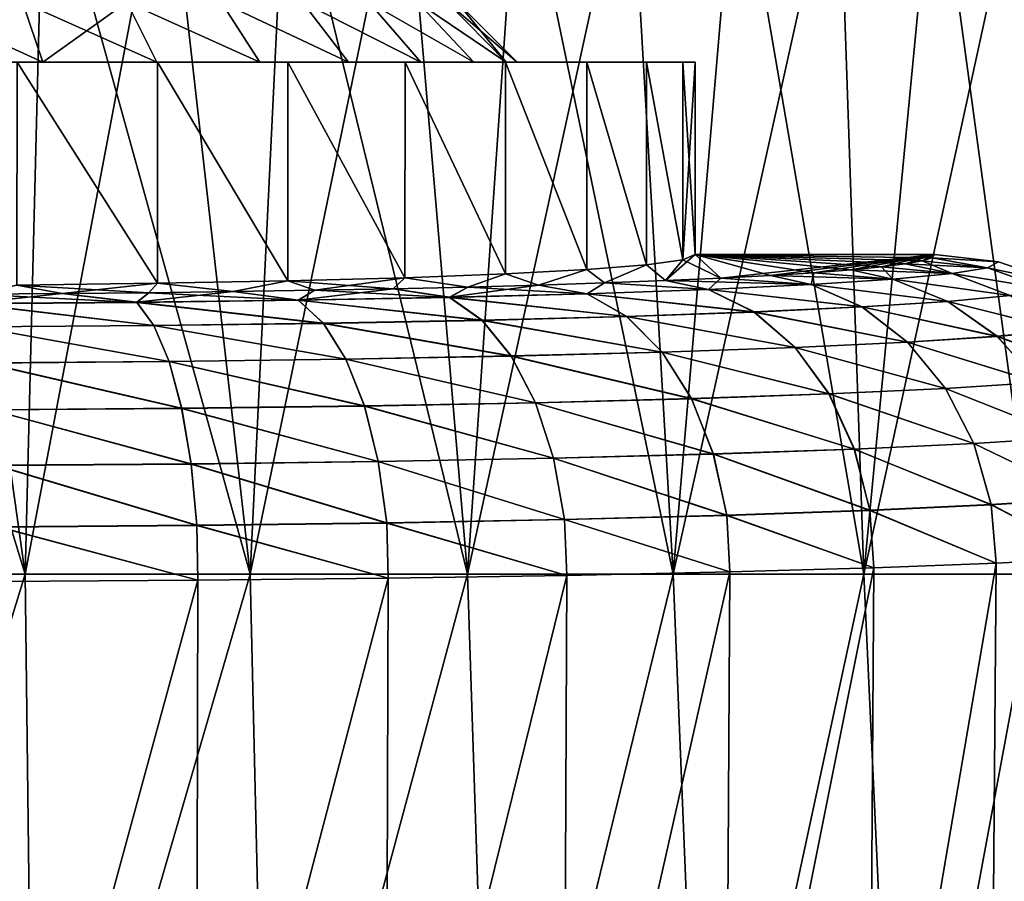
# Model space of a CAD drawing. Header units: metres. Extents: x -109 to 109, y -63 to 140.
# Tile 227 of 256: x 78.82 to 89.07, y 40.48 to 49.44. Entities that reach past the tile are written whole.
import ezdxf

# ---------------------------------------------------------------- set-up
doc = ezdxf.new("R2010")
doc.units = ezdxf.units.M
doc.layers.add('solid_502308_SW0001', color=7, linetype='CONTINUOUS')

msp = doc.modelspace()

# ---------------------------------------------------------------- linework, layer by layer
at = {"layer": 'solid_502308_SW0001'}
for points in [[(78.881226, 43.676754, 18.087193), (76.5, 51.408573, 18.0905), (76.5, 43.676754, 18.243267)], [(78.881226, 43.676754, 18.087193), (77.790558, 51.408573, 18.044409), (76.5, 51.408573, 18.0905)], [(78.881226, 43.676754, -18.087193), (76.5, 43.676754, -18.243267), (77.790558, 51.408573, -18.044409)], [(78.881226, 43.676754, -18.087193), (77.790558, 51.408573, -18.044409), (79.074547, 51.408573, -17.906364)], [(78.881226, 43.676754, 18.087193), (79.074547, 51.408573, 17.906364), (77.790558, 51.408573, 18.044409)], [(78.881226, 43.676754, -18.087193), (79.074547, 51.408573, -17.906364), (80.345413, 51.408573, -17.677076)], [(78.881226, 43.676754, -18.087193), (80.345413, 51.408573, -17.677076), (81.221703, 43.676754, -17.621641)], [(81.221703, 43.676754, 17.621641), (79.074547, 51.408573, 17.906364), (78.881226, 43.676754, 18.087193)], [(81.221703, 43.676754, 17.621641), (80.345413, 51.408573, 17.677076), (79.074547, 51.408573, 17.906364)], [(81.221703, 43.676754, -17.621641), (80.345413, 51.408573, -17.677076), (81.59668, 51.408573, -17.357708)], [(81.221703, 43.676754, 17.621641), (81.59668, 51.408573, 17.357708), (80.345413, 51.408573, 17.677076)], [(81.221703, 43.676754, -17.621641), (81.59668, 51.408573, -17.357708), (82.821983, 51.408573, -16.94989)], [(81.221703, 43.676754, -17.621641), (82.821983, 51.408573, -16.94989), (83.4814, 43.676754, -16.85458)], [(83.4814, 43.676754, 16.85458), (81.59668, 51.408573, 17.357708), (81.221703, 43.676754, 17.621641)], [(83.4814, 43.676754, 16.85458), (82.821983, 51.408573, 16.94989), (81.59668, 51.408573, 17.357708)], [(83.4814, 43.676754, -16.85458), (82.821983, 51.408573, -16.94989), (84.015068, 51.408573, -16.455698)], [(83.4814, 43.676754, 16.85458), (84.015068, 51.408573, 16.455698), (82.821983, 51.408573, 16.94989)], [(83.4814, 43.676754, -16.85458), (84.015068, 51.408573, -16.455698), (85.169853, 51.408573, -15.877652)], [(83.4814, 43.676754, -16.85458), (85.169853, 51.408573, -15.877652), (85.621635, 43.676754, -15.799132)], [(85.621635, 43.676754, 15.799132), (84.015068, 51.408573, 16.455698), (83.4814, 43.676754, 16.85458)], [(85.621635, 43.676754, 15.799132), (85.169853, 51.408573, 15.877652), (84.015068, 51.408573, 16.455698)], [(85.621635, 43.676754, -15.799132), (85.169853, 51.408573, -15.877652), (86.280464, 51.408573, -15.218698)], [(85.621635, 43.676754, 15.799132), (86.280464, 51.408573, 15.218698), (85.169853, 51.408573, 15.877652)], [(85.621635, 43.676754, -15.799132), (86.280464, 51.408573, -15.218698), (87.341232, 51.408573, -14.482192)], [(85.621635, 43.676754, -15.799132), (87.341232, 51.408573, -14.482192), (87.605797, 43.676754, -14.473356)], [(87.605797, 43.676754, 14.473356), (86.280464, 51.408573, 15.218698), (85.621635, 43.676754, 15.799132)], [(87.605797, 43.676754, 14.473356), (87.341232, 51.408573, 14.482192), (86.280464, 51.408573, 15.218698)], [(87.605797, 43.676754, -14.473356), (87.341232, 51.408573, -14.482192), (88.346756, 51.408573, -13.671888)], [(87.605797, 43.676754, 14.473356), (88.346756, 51.408573, 13.671888), (87.341232, 51.408573, 14.482192)], [(87.605797, 43.676754, -14.473356), (88.346756, 51.408573, -13.671888), (89.291916, 51.408573, -12.791916)], [(87.605797, 43.676754, -14.473356), (89.291916, 51.408573, -12.791916), (89.39994, 43.676754, -12.899938)], [(89.39994, 43.676754, 12.899938), (88.346756, 51.408573, 13.671888), (87.605797, 43.676754, 14.473356)], [(89.39994, 43.676754, 12.899938), (89.291916, 51.408573, 12.791916), (88.346756, 51.408573, 13.671888)], [(77.69416, 49.625, 6.770494), (78.851074, 49.625, 6.460502), (77.802505, 49, 7.386029)], [(77.69416, 49.625, -6.770494), (77.802505, 49, -7.386029), (79.06485, 49, -7.047807)], [(78.851074, 49.625, -6.460502), (77.69416, 49.625, -6.770494), (79.06485, 49, -7.047807)], [(78.851074, 49.625, 6.460502), (79.06485, 49, 7.047807), (77.802505, 49, 7.386029)], [(78.851074, 49.625, 6.460502), (79.9375, 49.625, 5.953925), (79.06485, 49, 7.047807)], [(78.851074, 49.625, -6.460502), (79.06485, 49, -7.047807), (80.249931, 49, -6.495243)], [(79.9375, 49.625, -5.953925), (78.851074, 49.625, -6.460502), (80.249931, 49, -6.495243)], [(79.9375, 49.625, 5.953925), (80.249931, 49, 6.495243), (79.06485, 49, 7.047807)], [(79.9375, 49.625, 5.953925), (81.32103, 49, 5.745198), (80.249931, 49, 6.495243)], [(79.9375, 49.625, 5.953925), (80.919426, 49.625, 5.266338), (81.32103, 49, 5.745198)], [(79.9375, 49.625, -5.953925), (80.249931, 49, -6.495243), (81.32103, 49, -5.745198)], [(80.919426, 49.625, -5.266338), (79.9375, 49.625, -5.953925), (81.32103, 49, -5.745198)], [(80.919426, 49.625, 5.266338), (82.244965, 49, 4.821323), (81.32103, 49, 5.745198)], [(80.919426, 49.625, 5.266338), (81.766342, 49.625, 4.419424), (82.244965, 49, 4.821323)], [(80.919426, 49.625, -5.266338), (81.32103, 49, -5.745198), (82.244965, 49, -4.821323)], [(81.766342, 49.625, -4.419424), (80.919426, 49.625, -5.266338), (82.244965, 49, -4.821323)], [(81.766342, 49.625, 4.419424), (82.995148, 49, 3.750076), (82.244965, 49, 4.821323)], [(81.766342, 49.625, 4.419424), (82.453926, 49.625, 3.4375), (82.995148, 49, 3.750076)], [(81.766342, 49.625, -4.419424), (82.244965, 49, -4.821323), (82.995148, 49, -3.750076)], [(82.453926, 49.625, -3.4375), (81.766342, 49.625, -4.419424), (82.995148, 49, -3.750076)], [(82.453926, 49.625, 3.4375), (83.547775, 49, 2.564807), (82.995148, 49, 3.750076)], [(82.453926, 49.625, 3.4375), (82.960503, 49.625, 2.351071), (83.547775, 49, 2.564807)], [(82.453926, 49.625, -3.4375), (82.995148, 49, -3.750076), (83.547775, 49, -2.564807)], [(82.960503, 49.625, -2.351071), (82.453926, 49.625, -3.4375), (83.547775, 49, -2.564807)], [(82.960503, 49.625, 2.351071), (83.885933, 49, 1.302875), (83.547775, 49, 2.564807)], [(82.960503, 49.625, 2.351071), (83.270493, 49.625, 1.194164), (83.885933, 49, 1.302875)], [(82.960503, 49.625, -2.351071), (83.547775, 49, -2.564807), (83.885933, 49, -1.302875)], [(83.270493, 49.625, -1.194164), (82.960503, 49.625, -2.351071), (83.885933, 49, -1.302875)], [(83.270493, 49.625, -1.194164), (83.885933, 49, -1.302875), (84, 49)], [(83.270493, 49.625, -1.194164), (84, 49), (83.375, 49.625)], [(83.270493, 49.625, 1.194164), (83.375, 49.625), (83.885933, 49, 1.302875)], [(83.375, 49.625), (84, 49), (83.885933, 49, 1.302875)], [(71.385963, 49, 7.827462), (81.614037, 49, 7.827462), (80.255569, 49, 8.562615)], [(76.5, 49, 7.500016), (81.614037, 49, 7.827462), (71.385963, 49, 7.827462)], [(71.385963, 49, 7.827462), (80.255569, 49, 8.562615), (72.744431, 49, 8.562615)], [(71.385963, 49, -7.827462), (72.744431, 49, -8.562615), (81.614037, 49, -7.827462)], [(76.5, 49, -7.500016), (71.385963, 49, -7.827462), (81.614037, 49, -7.827462)], [(72.744431, 49, 8.562615), (80.255569, 49, 8.562615), (78.795204, 49, 9.06391)], [(72.744431, 49, -8.562615), (80.255569, 49, -8.562615), (81.614037, 49, -7.827462)], [(72.744431, 49, -8.562615), (74.204796, 49, -9.06391), (80.255569, 49, -8.562615)], [(74.204796, 49, -9.06391), (78.795204, 49, -9.06391), (80.255569, 49, -8.562615)], [(76.5, 49, 7.500016), (77.802505, 49, 7.386029), (81.614037, 49, 7.827462)], [(77.802505, 49, -7.386029), (76.5, 49, -7.500016), (81.614037, 49, -7.827462)], [(77.802505, 49, 7.386029), (79.06485, 49, 7.047807), (81.614037, 49, 7.827462)], [(77.802505, 49, -7.386029), (81.614037, 49, -7.827462), (82.83255, 49, -6.87901)], [(79.06485, 49, -7.047807), (77.802505, 49, -7.386029), (82.83255, 49, -6.87901)], [(78.795204, 49, 9.06391), (80.255074, 46.700981, 8.562811), (78.794174, 46.683472, 9.064169)], [(78.795204, 49, -9.06391), (78.794174, 46.683472, -9.064169), (80.255074, 46.700981, -8.562811)], [(78.795204, 49, 9.06391), (80.255569, 49, 8.562615), (80.255074, 46.700981, 8.562811)], [(78.795204, 49, -9.06391), (80.255074, 46.700981, -8.562811), (80.255569, 49, -8.562615)], [(79.06485, 49, 7.047807), (82.83255, 49, 6.87901), (81.614037, 49, 7.827462)], [(79.06485, 49, 7.047807), (80.249931, 49, 6.495243), (82.83255, 49, 6.87901)], [(80.249931, 49, -6.495243), (79.06485, 49, -7.047807), (82.83255, 49, -6.87901)], [(80.249931, 49, 6.495243), (81.32103, 49, 5.745198), (82.83255, 49, 6.87901)], [(80.249931, 49, -6.495243), (82.83255, 49, -6.87901), (83.878105, 49, -5.743342)], [(81.32103, 49, -5.745198), (80.249931, 49, -6.495243), (83.878105, 49, -5.743342)], [(80.255569, 49, 8.562615), (81.612785, 46.726631, 7.828226), (80.255074, 46.700981, 8.562811)], [(80.255569, 49, -8.562615), (80.255074, 46.700981, -8.562811), (81.612785, 46.726631, -7.828226)], [(80.255569, 49, 8.562615), (81.614037, 49, 7.827462), (81.612785, 46.726631, 7.828226)], [(80.255569, 49, -8.562615), (81.612785, 46.726631, -7.828226), (81.614037, 49, -7.827462)], [(81.32103, 49, 5.745198), (83.878105, 49, 5.743342), (82.83255, 49, 6.87901)], [(81.32103, 49, 5.745198), (82.244965, 49, 4.821323), (83.878105, 49, 5.743342)], [(82.244965, 49, -4.821323), (81.32103, 49, -5.745198), (83.878105, 49, -5.743342)], [(81.614037, 49, 7.827462), (82.831009, 46.759731, 6.880425), (81.612785, 46.726631, 7.828226)], [(81.614037, 49, -7.827462), (81.612785, 46.726631, -7.828226), (82.831009, 46.759731, -6.880425)], [(81.614037, 49, 7.827462), (82.83255, 49, 6.87901), (82.831009, 46.759731, 6.880425)], [(81.614037, 49, -7.827462), (82.831009, 46.759731, -6.880425), (82.83255, 49, -6.87901)], [(82.244965, 49, 4.821323), (84.723114, 49, 4.45004), (83.878105, 49, 5.743342)], [(82.244965, 49, 4.821323), (82.995148, 49, 3.750076), (84.723114, 49, 4.45004)], [(82.244965, 49, -4.821323), (83.878105, 49, -5.743342), (84.723114, 49, -4.45004)], [(82.995148, 49, -3.750076), (82.244965, 49, -4.821323), (84.723114, 49, -4.45004)], [(82.83255, 49, 6.87901), (83.877319, 46.799404, 5.744355), (82.831009, 46.759731, 6.880425)], [(82.83255, 49, -6.87901), (82.831009, 46.759731, -6.880425), (83.877319, 46.799404, -5.744355)], [(82.83255, 49, 6.87901), (83.878105, 49, 5.743342), (83.877319, 46.799404, 5.744355)], [(82.83255, 49, -6.87901), (83.877319, 46.799404, -5.744355), (83.878105, 49, -5.743342)], [(82.995148, 49, 3.750076), (85.343437, 49, 3.035676), (84.723114, 49, 4.45004)], [(82.995148, 49, 3.750076), (83.547775, 49, 2.564807), (85.343437, 49, 3.035676)], [(82.995148, 49, -3.750076), (84.723114, 49, -4.45004), (85.343437, 49, -3.035676)], [(83.547775, 49, -2.564807), (82.995148, 49, -3.750076), (85.343437, 49, -3.035676)], [(83.547775, 49, 2.564807), (85.722359, 49, 1.539493), (85.343437, 49, 3.035676)], [(83.547775, 49, 2.564807), (83.885933, 49, 1.302875), (85.722359, 49, 1.539493)], [(83.547775, 49, -2.564807), (85.343437, 49, -3.035676), (85.722359, 49, -1.539493)], [(83.885933, 49, -1.302875), (83.547775, 49, -2.564807), (85.722359, 49, -1.539493)], [(83.878105, 49, 5.743342), (84.722595, 46.84457, 4.450963), (83.877319, 46.799404, 5.744355)], [(83.878105, 49, -5.743342), (83.877319, 46.799404, -5.744355), (84.722595, 46.84457, -4.450963)], [(83.878105, 49, 5.743342), (84.723114, 49, 4.45004), (84.722595, 46.84457, 4.450963)], [(83.878105, 49, -5.743342), (84.722595, 46.84457, -4.450963), (84.723114, 49, -4.45004)], [(83.885933, 49, -1.302875), (85.722359, 49, -1.539493), (85.849998, 49)], [(83.885933, 49, -1.302875), (85.849998, 49), (84, 49)], [(83.885933, 49, 1.302875), (84, 49), (85.722359, 49, 1.539493)], [(84, 49), (85.849998, 49), (85.722359, 49, 1.539493)], [(84.723114, 49, 4.45004), (85.343025, 46.893951, 3.036861), (84.722595, 46.84457, 4.450963)], [(84.723114, 49, -4.45004), (84.722595, 46.84457, -4.450963), (85.343025, 46.893951, -3.036861)], [(84.723114, 49, 4.45004), (85.343437, 49, 3.035676), (85.343025, 46.893951, 3.036861)], [(84.723114, 49, -4.45004), (85.343025, 46.893951, -3.036861), (85.343437, 49, -3.035676)], [(85.343437, 49, 3.035676), (85.72229, 46.946224, 1.539951), (85.343025, 46.893951, 3.036861)], [(85.343437, 49, -3.035676), (85.343025, 46.893951, -3.036861), (85.72229, 46.946224, -1.539951)], [(85.343437, 49, 3.035676), (85.722359, 49, 1.539493), (85.72229, 46.946224, 1.539951)], [(85.343437, 49, -3.035676), (85.72229, 46.946224, -1.539951), (85.722359, 49, -1.539493)], [(85.849998, 49), (85.849998, 47), (85.72229, 46.946224, 1.539951)], [(85.722359, 49, -1.539493), (85.72229, 46.946224, -1.539951), (85.849998, 47)], [(85.722359, 49, 1.539493), (85.849998, 49), (85.72229, 46.946224, 1.539951)], [(85.722359, 49, -1.539493), (85.849998, 47), (85.849998, 49)], [(85.540543, 46.729198, 7.75472), (85.343025, 46.893951, 3.036861), (85.72229, 46.946224, 1.539951)], [(85.540543, 46.729198, -7.75472), (85.72229, 46.946224, -1.539951), (85.343025, 46.893951, -3.036861)], [(85.540543, 46.729198, 7.75472), (85.72229, 46.946224, 1.539951), (85.849998, 47)], [(86.117043, 46.755001, 7.015799), (85.540543, 46.729198, 7.75472), (85.849998, 47)], [(85.540543, 46.729198, -7.75472), (86.117043, 46.755001, -7.015799), (85.72229, 46.946224, -1.539951)], [(86.117043, 46.755001, -7.015799), (85.849998, 47), (85.72229, 46.946224, -1.539951)], [(88.34095, 47), (86.117043, 46.755001, 7.015799), (85.849998, 47)], [(88.313103, 46.967655, -0.926244), (88.34095, 47), (85.849998, 47)], [(88.212051, 46.935291, -1.852989), (88.313103, 46.967655, -0.926244), (85.849998, 47)], [(88.037476, 46.903175, -2.772739), (88.212051, 46.935291, -1.852989), (85.849998, 47)], [(87.790237, 46.871571, -3.677766), (88.037476, 46.903175, -2.772739), (85.849998, 47)], [(87.472092, 46.840748, -4.560435), (87.790237, 46.871571, -3.677766), (85.849998, 47)], [(87.08551, 46.810932, -5.414237), (87.472092, 46.840748, -4.560435), (85.849998, 47)], [(86.633034, 46.782299, -6.234126), (87.08551, 46.810932, -5.414237), (85.849998, 47)], [(86.117043, 46.755001, -7.015799), (86.633034, 46.782299, -6.234126), (85.849998, 47)], [(88.34095, 47), (86.633034, 46.782299, 6.234126), (86.117043, 46.755001, 7.015799)], [(88.34095, 47), (87.08551, 46.810932, 5.414237), (86.633034, 46.782299, 6.234126)], [(88.34095, 47), (87.472092, 46.840748, 4.560435), (87.08551, 46.810932, 5.414237)], [(88.34095, 47), (87.790237, 46.871571, 3.677766), (87.472092, 46.840748, 4.560435)], [(88.34095, 47), (88.037476, 46.903175, 2.772739), (87.790237, 46.871571, 3.677766)], [(88.34095, 47), (88.212051, 46.935291, 1.852989), (88.037476, 46.903175, 2.772739)], [(88.523399, 46.801666, 3.544581), (88.037476, 46.903175, 2.772739), (88.212051, 46.935291, 1.852989)], [(88.892464, 46.862812, -1.789686), (88.212051, 46.935291, -1.852989), (88.037476, 46.903175, -2.772739)], [(88.34095, 47), (88.313103, 46.967655, 0.926244), (88.212051, 46.935291, 1.852989)], [(88.892166, 46.862885, 1.789648), (88.212051, 46.935291, 1.852989), (88.313103, 46.967655, 0.926244)], [(88.892464, 46.862812, -1.789686), (88.313103, 46.967655, -0.926244), (88.212051, 46.935291, -1.852989)], [(88.892166, 46.862885, 1.789648), (88.523399, 46.801666, 3.544581), (88.212051, 46.935291, 1.852989)], [(89.00605, 46.925312, 0.000002), (88.313103, 46.967655, 0.926244), (88.34095, 47)], [(88.313103, 46.967655, -0.926244), (89.00605, 46.925312, 0.000002), (88.34095, 47)], [(89.00605, 46.925312, 0.000002), (88.892166, 46.862885, 1.789648), (88.313103, 46.967655, 0.926244)], [(88.892464, 46.862812, -1.789686), (89.00605, 46.925312, 0.000002), (88.313103, 46.967655, -0.926244)], [(89.63868, 46.70467, 0.000002), (88.892166, 46.862885, 1.789648), (89.00605, 46.925312, 0.000002)], [(88.892464, 46.862812, -1.789686), (89.63868, 46.70467, 0.000002), (89.00605, 46.925312, 0.000002)], [(84.221214, 46.682751, 9.084783), (83.877319, 46.799404, 5.744355), (84.722595, 46.84457, 4.450963)], [(84.221214, 46.682751, -9.084783), (84.722595, 46.84457, -4.450963), (83.877319, 46.799404, -5.744355)], [(84.907219, 46.705063, 8.445937), (84.221214, 46.682751, 9.084783), (84.722595, 46.84457, 4.450963)], [(84.221214, 46.682751, -9.084783), (84.907219, 46.705063, -8.445937), (84.722595, 46.84457, -4.450963)], [(84.907219, 46.705063, 8.445937), (84.722595, 46.84457, 4.450963), (85.343025, 46.893951, 3.036861)], [(84.907219, 46.705063, -8.445937), (85.343025, 46.893951, -3.036861), (84.722595, 46.84457, -4.450963)], [(85.540543, 46.729198, 7.75472), (84.907219, 46.705063, 8.445937), (85.343025, 46.893951, 3.036861)], [(84.907219, 46.705063, -8.445937), (85.540543, 46.729198, -7.75472), (85.343025, 46.893951, -3.036861)], [(87.90741, 46.74292, 5.228763), (87.08551, 46.810932, 5.414237), (87.472092, 46.840748, 4.560435)], [(87.908226, 46.742706, -5.229121), (87.472092, 46.840748, -4.560435), (87.08551, 46.810932, -5.414237)], [(87.90741, 46.74292, 5.228763), (87.472092, 46.840748, 4.560435), (87.790237, 46.871571, 3.677766)], [(88.523972, 46.801525, -3.54474), (87.790237, 46.871571, -3.677766), (87.472092, 46.840748, -4.560435)], [(88.523972, 46.801525, -3.54474), (87.472092, 46.840748, -4.560435), (87.908226, 46.742706, -5.229121)], [(88.523399, 46.801666, 3.544581), (87.790237, 46.871571, 3.677766), (88.037476, 46.903175, 2.772739)], [(88.523972, 46.801525, -3.54474), (88.037476, 46.903175, -2.772739), (87.790237, 46.871571, -3.677766)], [(88.523399, 46.801666, 3.544581), (87.90741, 46.74292, 5.228763), (87.790237, 46.871571, 3.677766)], [(88.892464, 46.862812, -1.789686), (88.037476, 46.903175, -2.772739), (88.523972, 46.801525, -3.54474)], [(89.517387, 46.639194, 1.87878), (88.523399, 46.801666, 3.544581), (88.892166, 46.862885, 1.789648)], [(88.892464, 46.862812, -1.789686), (88.523972, 46.801525, -3.54474), (89.517662, 46.639061, -1.878812)], [(89.517387, 46.639194, 1.87878), (88.892166, 46.862885, 1.789648), (89.63868, 46.70467, 0.000002)], [(88.892464, 46.862812, -1.789686), (89.517662, 46.639061, -1.878812), (89.63868, 46.70467, 0.000002)], [(81.043846, 46.61441, 11.041804), (80.255074, 46.700981, 8.562811), (81.612785, 46.726631, 7.828226)], [(81.043846, 46.61441, -11.041804), (81.612785, 46.726631, -7.828226), (80.255074, 46.700981, -8.562811)], [(81.893822, 46.628147, 10.648521), (81.043846, 46.61441, 11.041804), (81.612785, 46.726631, 7.828226)], [(81.043846, 46.61441, -11.041804), (81.893822, 46.628147, -10.648521), (81.612785, 46.726631, -7.828226)], [(81.893822, 46.628147, 10.648521), (81.612785, 46.726631, 7.828226), (82.831009, 46.759731, 6.880425)], [(82.709793, 46.644176, -10.189436), (82.831009, 46.759731, -6.880425), (81.612785, 46.726631, -7.828226)], [(81.893822, 46.628147, -10.648521), (82.709793, 46.644176, -10.189436), (81.612785, 46.726631, -7.828226)], [(82.709793, 46.644176, 10.189436), (81.893822, 46.628147, 10.648521), (82.831009, 46.759731, 6.880425)], [(83.487183, 46.662415, 9.667212), (82.709793, 46.644176, 10.189436), (82.831009, 46.759731, 6.880425)], [(82.709793, 46.644176, -10.189436), (83.487183, 46.662415, -9.667212), (82.831009, 46.759731, -6.880425)], [(83.487183, 46.662415, 9.667212), (82.831009, 46.759731, 6.880425), (83.877319, 46.799404, 5.744355)], [(83.487183, 46.662415, -9.667212), (83.877319, 46.799404, -5.744355), (82.831009, 46.759731, -6.880425)], [(84.221214, 46.682751, 9.084783), (83.487183, 46.662415, 9.667212), (83.877319, 46.799404, 5.744355)], [(83.487183, 46.662415, -9.667212), (84.221214, 46.682751, -9.084783), (83.877319, 46.799404, -5.744355)], [(85.989067, 46.6376, 8.248601), (84.907219, 46.705063, 8.445937), (85.540543, 46.729198, 7.75472)], [(85.990196, 46.63723, -8.249557), (85.540543, 46.729198, -7.75472), (84.907219, 46.705063, -8.445937)], [(85.989067, 46.6376, 8.248601), (85.540543, 46.729198, 7.75472), (86.117043, 46.755001, 7.015799)], [(87.057861, 46.687561, -6.808239), (86.117043, 46.755001, -7.015799), (85.540543, 46.729198, -7.75472)], [(87.057861, 46.687561, -6.808239), (85.540543, 46.729198, -7.75472), (85.990196, 46.63723, -8.249557)], [(87.056854, 46.687855, 6.807611), (85.989067, 46.6376, 8.248601), (86.117043, 46.755001, 7.015799)], [(87.056854, 46.687855, 6.807611), (86.117043, 46.755001, 7.015799), (86.633034, 46.782299, 6.234126)], [(87.057861, 46.687561, -6.808239), (86.633034, 46.782299, -6.234126), (86.117043, 46.755001, -7.015799)], [(87.056854, 46.687855, 6.807611), (86.633034, 46.782299, 6.234126), (87.08551, 46.810932, 5.414237)], [(87.908226, 46.742706, -5.229121), (87.08551, 46.810932, -5.414237), (86.633034, 46.782299, -6.234126)], [(87.908226, 46.742706, -5.229121), (86.633034, 46.782299, -6.234126), (87.057861, 46.687561, -6.808239)], [(87.90741, 46.74292, 5.228763), (87.056854, 46.687855, 6.807611), (87.08551, 46.810932, 5.414237)], [(88.480667, 46.513397, 5.488637), (87.056854, 46.687855, 6.807611), (87.90741, 46.74292, 5.228763)], [(87.908226, 46.742706, -5.229121), (87.057861, 46.687561, -6.808239), (88.481415, 46.512993, -5.488961)], [(89.128693, 46.574997, 3.72092), (87.90741, 46.74292, 5.228763), (88.523399, 46.801666, 3.544581)], [(89.128693, 46.574997, 3.72092), (88.480667, 46.513397, 5.488637), (87.90741, 46.74292, 5.228763)], [(88.523972, 46.801525, -3.54474), (87.908226, 46.742706, -5.229121), (89.129227, 46.57473, -3.721063)], [(87.908226, 46.742706, -5.229121), (88.481415, 46.512993, -5.488961), (89.129227, 46.57473, -3.721063)], [(89.517387, 46.639194, 1.87878), (89.128693, 46.574997, 3.72092), (88.523399, 46.801666, 3.544581)], [(88.523972, 46.801525, -3.54474), (89.129227, 46.57473, -3.721063), (89.517662, 46.639061, -1.878812)], [(79.264114, 46.594181, 11.621152), (78.348045, 46.587822, 11.803207), (78.794174, 46.683472, 9.064169)], [(78.348045, 46.587822, -11.803207), (79.264114, 46.594181, -11.621152), (78.794174, 46.683472, -9.064169)], [(79.264114, 46.594181, 11.621152), (78.794174, 46.683472, 9.064169), (80.255074, 46.700981, 8.562811)], [(80.165131, 46.603065, -11.366772), (80.255074, 46.700981, -8.562811), (78.794174, 46.683472, -9.064169)], [(79.264114, 46.594181, -11.621152), (80.165131, 46.603065, -11.366772), (78.794174, 46.683472, -9.064169)], [(80.165131, 46.603065, 11.366772), (79.264114, 46.594181, 11.621152), (80.255074, 46.700981, 8.562811)], [(80.041901, 46.503532, 12.095537), (80.165131, 46.603065, 11.366772), (81.043846, 46.61441, 11.041804)], [(81.721565, 46.525463, 11.465637), (80.041901, 46.503532, 12.095537), (81.043846, 46.61441, 11.041804)], [(81.043846, 46.61441, 11.041804), (80.165131, 46.603065, 11.366772), (80.255074, 46.700981, 8.562811)], [(80.165131, 46.603065, -11.366772), (81.043846, 46.61441, -11.041804), (80.255074, 46.700981, -8.562811)], [(81.722557, 46.524849, -11.467777), (81.043846, 46.61441, -11.041804), (80.165131, 46.603065, -11.366772)], [(81.721565, 46.525463, 11.465637), (81.043846, 46.61441, 11.041804), (81.893822, 46.628147, 10.648521)], [(81.722557, 46.524849, -11.467777), (81.893822, 46.628147, -10.648521), (81.043846, 46.61441, -11.041804)], [(81.721565, 46.525463, 11.465637), (81.893822, 46.628147, 10.648521), (82.709793, 46.644176, 10.189436)], [(83.293732, 46.555557, 10.601856), (81.721565, 46.525463, 11.465637), (82.709793, 46.644176, 10.189436)], [(83.294861, 46.555027, -10.603585), (81.893822, 46.628147, -10.648521), (81.722557, 46.524849, -11.467777)], [(83.294861, 46.555027, -10.603585), (82.709793, 46.644176, -10.189436), (81.893822, 46.628147, -10.648521)], [(83.293732, 46.555557, 10.601856), (82.709793, 46.644176, 10.189436), (83.487183, 46.662415, 9.667212)], [(83.294861, 46.555027, -10.603585), (83.487183, 46.662415, -9.667212), (82.709793, 46.644176, -10.189436)], [(83.293732, 46.555557, 10.601856), (83.487183, 46.662415, 9.667212), (84.221214, 46.682751, 9.084783)], [(84.726028, 46.593197, 9.522069), (83.293732, 46.555557, 10.601856), (84.221214, 46.682751, 9.084783)], [(84.727203, 46.592747, -9.523397), (83.487183, 46.662415, -9.667212), (83.294861, 46.555027, -10.603585)], [(84.727203, 46.592747, -9.523397), (84.221214, 46.682751, -9.084783), (83.487183, 46.662415, -9.667212)], [(84.726028, 46.593197, 9.522069), (84.221214, 46.682751, 9.084783), (84.907219, 46.705063, 8.445937)], [(84.727203, 46.592747, -9.523397), (84.907219, 46.705063, -8.445937), (84.221214, 46.682751, -9.084783)], [(85.989067, 46.6376, 8.248601), (84.726028, 46.593197, 9.522069), (84.907219, 46.705063, 8.445937)], [(86.464653, 46.402988, 8.657962), (84.726028, 46.593197, 9.522069), (85.989067, 46.6376, 8.248601)], [(85.990196, 46.63723, -8.249557), (84.907219, 46.705063, -8.445937), (84.727203, 46.592747, -9.523397)], [(85.990196, 46.63723, -8.249557), (84.727203, 46.592747, -9.523397), (86.465698, 46.402298, -8.658834)], [(87.586586, 46.455666, 7.145682), (85.989067, 46.6376, 8.248601), (87.056854, 46.687855, 6.807611)], [(87.586586, 46.455666, 7.145682), (86.464653, 46.402988, 8.657962), (85.989067, 46.6376, 8.248601)], [(87.057861, 46.687561, -6.808239), (85.990196, 46.63723, -8.249557), (87.587517, 46.455116, -7.146253)], [(85.990196, 46.63723, -8.249557), (86.465698, 46.402298, -8.658834), (87.587517, 46.455116, -7.146253)], [(88.480667, 46.513397, 5.488637), (87.586586, 46.455666, 7.145682), (87.056854, 46.687855, 6.807611)], [(87.057861, 46.687561, -6.808239), (87.587517, 46.455116, -7.146253), (88.481415, 46.512993, -5.488961)], [(78.289368, 46.490219, 12.47867), (78.348045, 46.587822, 11.803207), (79.264114, 46.594181, 11.621152)], [(80.041901, 46.503532, 12.095537), (78.289368, 46.490219, 12.47867), (79.264114, 46.594181, 11.621152)], [(80.042664, 46.502838, -12.098081), (78.348045, 46.587822, -11.803207), (78.289787, 46.489445, -12.481587)], [(80.042664, 46.502838, -12.098081), (79.264114, 46.594181, -11.621152), (78.348045, 46.587822, -11.803207)], [(80.041901, 46.503532, 12.095537), (79.264114, 46.594181, 11.621152), (80.165131, 46.603065, 11.366772)], [(80.042664, 46.502838, -12.098081), (80.165131, 46.603065, -11.366772), (79.264114, 46.594181, -11.621152)], [(81.982689, 46.285488, 12.03396), (80.041901, 46.503532, 12.095537), (81.721565, 46.525463, 11.465637)], [(81.722557, 46.524849, -11.467777), (80.165131, 46.603065, -11.366772), (80.042664, 46.502838, -12.098081)], [(81.722557, 46.524849, -11.467777), (80.042664, 46.502838, -12.098081), (81.983612, 46.284367, -12.035921)], [(83.633659, 46.317013, 11.127515), (81.721565, 46.525463, 11.465637), (83.293732, 46.555557, 10.601856)], [(83.633659, 46.317013, 11.127515), (81.982689, 46.285488, 12.03396), (81.721565, 46.525463, 11.465637)], [(83.294861, 46.555027, -10.603585), (81.722557, 46.524849, -11.467777), (83.634705, 46.316032, -11.129097)], [(81.722557, 46.524849, -11.467777), (81.983612, 46.284367, -12.035921), (83.634705, 46.316032, -11.129097)], [(85.137917, 46.356449, 9.99438), (83.293732, 46.555557, 10.601856), (84.726028, 46.593197, 9.522069)], [(85.137917, 46.356449, 9.99438), (83.633659, 46.317013, 11.127515), (83.293732, 46.555557, 10.601856)], [(84.727203, 46.592747, -9.523397), (83.294861, 46.555027, -10.603585), (85.139008, 46.355618, -9.995594)], [(83.294861, 46.555027, -10.603585), (83.634705, 46.316032, -11.129097), (85.139008, 46.355618, -9.995594)], [(86.464653, 46.402988, 8.657962), (85.137917, 46.356449, 9.99438), (84.726028, 46.593197, 9.522069)], [(84.727203, 46.592747, -9.523397), (85.139008, 46.355618, -9.995594), (86.465698, 46.402298, -8.658834)], [(88.993683, 46.149899, 5.720096), (87.586586, 46.455666, 7.145682), (88.480667, 46.513397, 5.488637)], [(88.481415, 46.512993, -5.488961), (87.587517, 46.455116, -7.146253), (88.994331, 46.149319, -5.72037)], [(89.67086, 46.214035, 3.878055), (88.480667, 46.513397, 5.488637), (89.128693, 46.574997, 3.72092)], [(89.67086, 46.214035, 3.878055), (88.993683, 46.149899, 5.720096), (88.480667, 46.513397, 5.488637)], [(89.129227, 46.57473, -3.721063), (88.481415, 46.512993, -5.488961), (89.671318, 46.21365, -3.878174)], [(88.481415, 46.512993, -5.488961), (88.994331, 46.149319, -5.72037), (89.671318, 46.21365, -3.878174)], [(80.218971, 46.262539, 12.694974), (78.289368, 46.490219, 12.47867), (80.041901, 46.503532, 12.095537)], [(80.218971, 46.262539, 12.694974), (78.378799, 46.248631, 13.097045), (78.289368, 46.490219, 12.47867)], [(80.042664, 46.502838, -12.098081), (78.289787, 46.489445, -12.481587), (80.219673, 46.261272, -12.697304)], [(78.289787, 46.489445, -12.481587), (78.379196, 46.247219, -13.099718), (80.219673, 46.261272, -12.697304)], [(81.982689, 46.285488, 12.03396), (80.218971, 46.262539, 12.694974), (80.041901, 46.503532, 12.095537)], [(80.042664, 46.502838, -12.098081), (80.219673, 46.261272, -12.697304), (81.983612, 46.284367, -12.035921)], [(88.060303, 46.089794, 7.446661), (86.464653, 46.402988, 8.657962), (87.586586, 46.455666, 7.145682)], [(87.587517, 46.455116, -7.146253), (86.465698, 46.402298, -8.658834), (88.061111, 46.08902, -7.447147)], [(88.993683, 46.149899, 5.720096), (88.060303, 46.089794, 7.446661), (87.586586, 46.455666, 7.145682)], [(87.587517, 46.455116, -7.146253), (88.061111, 46.08902, -7.447147), (88.994331, 46.149319, -5.72037)], [(83.937195, 45.945499, 11.595091), (81.982689, 46.285488, 12.03396), (83.633659, 46.317013, 11.127515)], [(83.634705, 46.316032, -11.129097), (81.983612, 46.284367, -12.035921), (83.938103, 45.944122, -11.596447)], [(85.505859, 45.98653, 10.4146), (83.633659, 46.317013, 11.127515), (85.137917, 46.356449, 9.99438)], [(85.505859, 45.98653, 10.4146), (83.937195, 45.945499, 11.595091), (83.633659, 46.317013, 11.127515)], [(85.139008, 46.355618, -9.995594), (83.634705, 46.316032, -11.129097), (85.506805, 45.985359, -10.41564)], [(83.634705, 46.316032, -11.129097), (83.938103, 45.944122, -11.596447), (85.506805, 45.985359, -10.41564)], [(86.889694, 46.034962, 9.022281), (85.137917, 46.356449, 9.99438), (86.464653, 46.402988, 8.657962)], [(86.889694, 46.034962, 9.022281), (85.505859, 45.98653, 10.4146), (85.137917, 46.356449, 9.99438)], [(86.465698, 46.402298, -8.658834), (85.139008, 46.355618, -9.995594), (86.890602, 46.033989, -9.023026)], [(85.139008, 46.355618, -9.995594), (85.506805, 45.985359, -10.41564), (86.890602, 46.033989, -9.023026)], [(88.060303, 46.089794, 7.446661), (86.889694, 46.034962, 9.022281), (86.464653, 46.402988, 8.657962)], [(86.465698, 46.402298, -8.658834), (86.890602, 46.033989, -9.023026), (88.061111, 46.08902, -7.447147)], [(80.377007, 45.888855, 13.228024), (78.378799, 46.248631, 13.097045), (80.218971, 46.262539, 12.694974)], [(80.377007, 45.888855, 13.228024), (78.458618, 45.874416, 13.646904), (78.378799, 46.248631, 13.097045)], [(80.219673, 46.261272, -12.697304), (78.379196, 46.247219, -13.099718), (80.377617, 45.887077, -13.230025)], [(78.379196, 46.247219, -13.099718), (78.458961, 45.87244, -13.6492), (80.377617, 45.887077, -13.230025)], [(82.215797, 45.912712, 12.5394), (80.218971, 46.262539, 12.694974), (81.982689, 46.285488, 12.03396)], [(82.215797, 45.912712, 12.5394), (80.377007, 45.888855, 13.228024), (80.218971, 46.262539, 12.694974)], [(81.983612, 46.284367, -12.035921), (80.219673, 46.261272, -12.697304), (82.216599, 45.911137, -12.541082)], [(80.219673, 46.261272, -12.697304), (80.377617, 45.887077, -13.230025), (82.216599, 45.911137, -12.541082)], [(83.937195, 45.945499, 11.595091), (82.215797, 45.912712, 12.5394), (81.982689, 46.285488, 12.03396)], [(81.983612, 46.284367, -12.035921), (82.216599, 45.911137, -12.541082), (83.938103, 45.944122, -11.596447)], [(90.122856, 45.736778, 4.00815), (88.993683, 46.149899, 5.720096), (89.67086, 46.214035, 3.878055)], [(89.671318, 46.21365, -3.878174), (88.994331, 46.149319, -5.72037), (90.123222, 45.736298, -4.008239)], [(89.420868, 45.670547, 5.911598), (88.060303, 46.089794, 7.446661), (88.993683, 46.149899, 5.720096)], [(88.994331, 46.149319, -5.72037), (88.061111, 46.08902, -7.447147), (89.421394, 45.669827, -5.911808)], [(90.122856, 45.736778, 4.00815), (89.420868, 45.670547, 5.911598), (88.993683, 46.149899, 5.720096)], [(88.994331, 46.149319, -5.72037), (89.421394, 45.669827, -5.911808), (90.123222, 45.736298, -4.008239)], [(87.243004, 45.55188, 9.323389), (85.505859, 45.98653, 10.4146), (86.889694, 46.034962, 9.022281)], [(86.890602, 46.033989, -9.023026), (85.506805, 45.985359, -10.41564), (87.243729, 45.550671, -9.32397)], [(88.454391, 45.608486, 7.695539), (86.889694, 46.034962, 9.022281), (88.060303, 46.089794, 7.446661)], [(88.454391, 45.608486, 7.695539), (87.243004, 45.55188, 9.323389), (86.889694, 46.034962, 9.022281)], [(88.061111, 46.08902, -7.447147), (86.890602, 46.033989, -9.023026), (88.455032, 45.607521, -7.695916)], [(86.890602, 46.033989, -9.023026), (87.243729, 45.550671, -9.32397), (88.455032, 45.607521, -7.695916)], [(89.420868, 45.670547, 5.911598), (88.454391, 45.608486, 7.695539), (88.060303, 46.089794, 7.446661)], [(88.061111, 46.08902, -7.447147), (88.455032, 45.607521, -7.695916), (89.421394, 45.669827, -5.911808)], [(82.409264, 45.425713, 12.956755), (80.377007, 45.888855, 13.228024), (82.215797, 45.912712, 12.5394)], [(82.216599, 45.911137, -12.541082), (80.377617, 45.887077, -13.230025), (82.409904, 45.423763, -12.958075)], [(84.189217, 45.459541, 11.981268), (82.215797, 45.912712, 12.5394), (83.937195, 45.945499, 11.595091)], [(84.189217, 45.459541, 11.981268), (82.409264, 45.425713, 12.956755), (82.215797, 45.912712, 12.5394)], [(83.938103, 45.944122, -11.596447), (82.216599, 45.911137, -12.541082), (84.189941, 45.457836, -11.982331)], [(82.216599, 45.911137, -12.541082), (82.409904, 45.423763, -12.958075), (84.189941, 45.457836, -11.982331)], [(85.811501, 45.501888, 10.761774), (83.937195, 45.945499, 11.595091), (85.505859, 45.98653, 10.4146)], [(85.811501, 45.501888, 10.761774), (84.189217, 45.459541, 11.981268), (83.937195, 45.945499, 11.595091)], [(85.506805, 45.985359, -10.41564), (83.938103, 45.944122, -11.596447), (85.812256, 45.500431, -10.762588)], [(83.938103, 45.944122, -11.596447), (84.189941, 45.457836, -11.982331), (85.812256, 45.500431, -10.762588)], [(87.243004, 45.55188, 9.323389), (85.811501, 45.501888, 10.761774), (85.505859, 45.98653, 10.4146)], [(85.506805, 45.985359, -10.41564), (85.812256, 45.500431, -10.762588), (87.243729, 45.550671, -9.32397)], [(80.508133, 45.401108, 13.66811), (78.458618, 45.874416, 13.646904), (80.377007, 45.888855, 13.228024)], [(80.508133, 45.401108, 13.66811), (78.524834, 45.386234, 14.100833), (78.458618, 45.874416, 13.646904)], [(80.377617, 45.887077, -13.230025), (78.458961, 45.87244, -13.6492), (80.508621, 45.398914, -13.669682)], [(78.458961, 45.87244, -13.6492), (78.525108, 45.383793, -14.102638), (80.508621, 45.398914, -13.669682)], [(82.409264, 45.425713, 12.956755), (80.508133, 45.401108, 13.66811), (80.377007, 45.888855, 13.228024)], [(80.377617, 45.887077, -13.230025), (80.508621, 45.398914, -13.669682), (82.409904, 45.423763, -12.958075)], [(88.749184, 45.03574, 7.879905), (87.243004, 45.55188, 9.323389), (88.454391, 45.608486, 7.695539)], [(88.455032, 45.607521, -7.695916), (87.243729, 45.550671, -9.32397), (88.749634, 45.034634, -7.880154)], [(89.740929, 45.099243, 6.053591), (88.454391, 45.608486, 7.695539), (89.420868, 45.670547, 5.911598)], [(89.740929, 45.099243, 6.053591), (88.749184, 45.03574, 7.879905), (88.454391, 45.608486, 7.695539)], [(89.421394, 45.669827, -5.911808), (88.455032, 45.607521, -7.695916), (89.741295, 45.098415, -6.053728)], [(88.455032, 45.607521, -7.695916), (88.749634, 45.034634, -7.880154), (89.741295, 45.098415, -6.053728)], [(86.039604, 44.926682, 11.018591), (84.189217, 45.459541, 11.981268), (85.811501, 45.501888, 10.761774)], [(85.812256, 45.500431, -10.762588), (84.189941, 45.457836, -11.982331), (86.040131, 44.925018, -11.019136)], [(87.50695, 44.977821, 9.546274), (85.811501, 45.501888, 10.761774), (87.243004, 45.55188, 9.323389)], [(87.50695, 44.977821, 9.546274), (86.039604, 44.926682, 11.018591), (85.811501, 45.501888, 10.761774)], [(87.243729, 45.550671, -9.32397), (85.812256, 45.500431, -10.762588), (87.507454, 44.976437, -9.546661)], [(85.812256, 45.500431, -10.762588), (86.040131, 44.925018, -11.019136), (87.507454, 44.976437, -9.546661)], [(88.749184, 45.03574, 7.879905), (87.50695, 44.977821, 9.546274), (87.243004, 45.55188, 9.323389)], [(87.243729, 45.550671, -9.32397), (87.507454, 44.976437, -9.546661), (88.749634, 45.034634, -7.880154)], [(80.605812, 44.823627, 13.993287), (78.524834, 45.386234, 14.100833), (80.508133, 45.401108, 13.66811)], [(80.605812, 44.823627, 13.993287), (78.57415, 44.808434, 14.436197), (78.524834, 45.386234, 14.100833)], [(80.508621, 45.398914, -13.669682), (78.525108, 45.383793, -14.102638), (80.606155, 44.821121, -13.994351)], [(78.525108, 45.383793, -14.102638), (78.574341, 44.805649, -14.437421), (80.606155, 44.821121, -13.994351)], [(82.553444, 44.848778, 13.265212), (80.508133, 45.401108, 13.66811), (82.409264, 45.425713, 12.956755)], [(82.553444, 44.848778, 13.265212), (80.605812, 44.823627, 13.993287), (80.508133, 45.401108, 13.66811)], [(82.409904, 45.423763, -12.958075), (80.508621, 45.398914, -13.669682), (82.553886, 44.84655, -13.266105)], [(80.508621, 45.398914, -13.669682), (80.606155, 44.821121, -13.994351), (82.553886, 44.84655, -13.266105)], [(84.377136, 44.883369, 12.266792), (82.409264, 45.425713, 12.956755), (84.189217, 45.459541, 11.981268)], [(84.377136, 44.883369, 12.266792), (82.553444, 44.848778, 13.265212), (82.409264, 45.425713, 12.956755)], [(84.189941, 45.457836, -11.982331), (82.409904, 45.423763, -12.958075), (84.377647, 44.881424, -12.267509)], [(82.409904, 45.423763, -12.958075), (82.553886, 44.84655, -13.266105), (84.377647, 44.881424, -12.267509)], [(86.039604, 44.926682, 11.018591), (84.377136, 44.883369, 12.266792), (84.189217, 45.459541, 11.981268)], [(84.189941, 45.457836, -11.982331), (84.377647, 44.881424, -12.267509), (86.040131, 44.925018, -11.019136)], [(89.740929, 45.099243, 6.053591), (89.937904, 44.46447, 6.138995), (88.749184, 45.03574, 7.879905)], [(89.741295, 45.098415, -6.053728), (88.749634, 45.034634, -7.880154), (89.938087, 44.463577, -6.13905)], [(87.50695, 44.977821, 9.546274), (87.668381, 44.341419, 9.679818), (86.039604, 44.926682, 11.018591)], [(87.507454, 44.976437, -9.546661), (86.040131, 44.925018, -11.019136), (87.668648, 44.339928, -9.679992)], [(88.749184, 45.03574, 7.879905), (88.929993, 44.400112, 7.990564), (87.50695, 44.977821, 9.546274)], [(87.50695, 44.977821, 9.546274), (88.929993, 44.400112, 7.990564), (87.668381, 44.341419, 9.679818)], [(88.749634, 45.034634, -7.880154), (87.507454, 44.976437, -9.546661), (88.930222, 44.398918, -7.990672)], [(87.507454, 44.976437, -9.546661), (87.668648, 44.339928, -9.679992), (88.930222, 44.398918, -7.990672)], [(88.749184, 45.03574, 7.879905), (89.937904, 44.46447, 6.138995), (88.929993, 44.400112, 7.990564)], [(88.749634, 45.034634, -7.880154), (88.930222, 44.398918, -7.990672), (89.938087, 44.463577, -6.13905)], [(84.377136, 44.883369, 12.266792), (84.4916, 44.245712, 12.437424), (82.553444, 44.848778, 13.265212)], [(84.377647, 44.881424, -12.267509), (82.553886, 44.84655, -13.266105), (84.491859, 44.243622, -12.437757)], [(86.039604, 44.926682, 11.018591), (86.178787, 44.289597, 11.172244), (84.377136, 44.883369, 12.266792)], [(84.377136, 44.883369, 12.266792), (86.178787, 44.289597, 11.172244), (84.4916, 44.245712, 12.437424)], [(86.040131, 44.925018, -11.019136), (84.377647, 44.881424, -12.267509), (86.179062, 44.287807, -11.172495)], [(84.377647, 44.881424, -12.267509), (84.491859, 44.243622, -12.437757), (86.179062, 44.287807, -11.172495)], [(86.039604, 44.926682, 11.018591), (87.668381, 44.341419, 9.679818), (86.178787, 44.289597, 11.172244)], [(86.040131, 44.925018, -11.019136), (86.179062, 44.287807, -11.172495), (87.668648, 44.339928, -9.679992)], [(80.605812, 44.823627, 13.993287), (80.665176, 44.1852, 14.187341), (78.57415, 44.808434, 14.436197)], [(78.57415, 44.808434, 14.436197), (80.665176, 44.1852, 14.187341), (78.604111, 44.169819, 14.636275)], [(80.606155, 44.821121, -13.994351), (78.574341, 44.805649, -14.437421), (80.665352, 44.182507, -14.187844)], [(78.574341, 44.805649, -14.437421), (78.60421, 44.166828, -14.636856), (80.665352, 44.182507, -14.187844)], [(82.553444, 44.848778, 13.265212), (82.641136, 44.21067, 13.449392), (80.605812, 44.823627, 13.993287)], [(80.605812, 44.823627, 13.993287), (82.641136, 44.21067, 13.449392), (80.665176, 44.1852, 14.187341)], [(82.553886, 44.84655, -13.266105), (80.606155, 44.821121, -13.994351), (82.641373, 44.208282, -13.449812)], [(80.606155, 44.821121, -13.994351), (80.665352, 44.182507, -14.187844), (82.641373, 44.208282, -13.449812)], [(82.553444, 44.848778, 13.265212), (84.4916, 44.245712, 12.437424), (82.641136, 44.21067, 13.449392)], [(82.553886, 44.84655, -13.266105), (82.641373, 44.208282, -13.449812), (84.491859, 44.243622, -12.437757)], [(88.929993, 44.400112, 7.990564), (89.937904, 44.46447, 6.138995), (89.998451, 43.842205, 6.171601)], [(89.938087, 44.463577, -6.13905), (88.930222, 44.398918, -7.990672), (89.998451, 43.842205, -6.171601)], [(87.668381, 44.341419, 9.679818), (88.929993, 44.400112, 7.990564), (88.981956, 43.789749, 8.031554)], [(88.930222, 44.398918, -7.990672), (87.668648, 44.339928, -9.679992), (88.981956, 43.789749, -8.031554)], [(88.929993, 44.400112, 7.990564), (89.998451, 43.842205, 6.171601), (88.981956, 43.789749, 8.031554)], [(88.930222, 44.398918, -7.990672), (88.981956, 43.789749, -8.031554), (89.998451, 43.842205, -6.171601)], [(84.4916, 44.245712, 12.437424), (86.178787, 44.289597, 11.172244), (86.212204, 43.699715, 11.224585)], [(86.179062, 44.287807, -11.172495), (84.491859, 44.243622, -12.437757), (86.212204, 43.699715, -11.224585)], [(86.178787, 44.289597, 11.172244), (87.668381, 44.341419, 9.679818), (87.711105, 43.741928, 9.727449)], [(86.178787, 44.289597, 11.172244), (87.711105, 43.741928, 9.727449), (86.212204, 43.699715, 11.224585)], [(87.668648, 44.339928, -9.679992), (86.179062, 44.287807, -11.172495), (87.711105, 43.741928, -9.727449)], [(86.179062, 44.287807, -11.172495), (86.212204, 43.699715, -11.224585), (87.711105, 43.741928, -9.727449)], [(87.668381, 44.341419, 9.679818), (88.981956, 43.789749, 8.031554), (87.711105, 43.741928, 9.727449)], [(87.668648, 44.339928, -9.679992), (87.711105, 43.741928, -9.727449), (88.981956, 43.789749, -8.031554)], [(78.604111, 44.169819, 14.636275), (80.665176, 44.1852, 14.187341), (80.675049, 43.614559, 14.244256)], [(78.604111, 44.169819, 14.636275), (80.675049, 43.614559, 14.244256), (78.608475, 43.601902, 14.693054)], [(80.665352, 44.182507, -14.187844), (78.60421, 44.166828, -14.636856), (80.675049, 43.614559, -14.244256)], [(78.60421, 44.166828, -14.636856), (78.608475, 43.601902, -14.693054), (80.675049, 43.614559, -14.244256)], [(80.665176, 44.1852, 14.187341), (82.641136, 44.21067, 13.449392), (82.657753, 43.635376, 13.505895)], [(80.665176, 44.1852, 14.187341), (82.657753, 43.635376, 13.505895), (80.675049, 43.614559, 14.244256)], [(82.641373, 44.208282, -13.449812), (80.665352, 44.182507, -14.187844), (82.657753, 43.635376, -13.505895)], [(80.665352, 44.182507, -14.187844), (80.675049, 43.614559, -14.244256), (82.657753, 43.635376, -13.505895)], [(82.641136, 44.21067, 13.449392), (84.4916, 44.245712, 12.437424), (84.516159, 43.663956, 12.492575)], [(82.641136, 44.21067, 13.449392), (84.516159, 43.663956, 12.492575), (82.657753, 43.635376, 13.505895)], [(84.491859, 44.243622, -12.437757), (82.641373, 44.208282, -13.449812), (84.516159, 43.663956, -12.492575)], [(82.641373, 44.208282, -13.449812), (82.657753, 43.635376, -13.505895), (84.516159, 43.663956, -12.492575)], [(84.4916, 44.245712, 12.437424), (86.212204, 43.699715, 11.224585), (84.516159, 43.663956, 12.492575)], [(84.491859, 44.243622, -12.437757), (84.516159, 43.663956, -12.492575), (86.212204, 43.699715, -11.224585)], [(88.981956, 43.789749, -8.031554), (87.657059, 36.031166, -9.667646), (88.919342, 36.031166, -7.981429)], [(88.981956, 43.789749, -8.031554), (87.711105, 43.741928, -9.727449), (87.657059, 36.031166, -9.667646)], [(88.981956, 43.789749, 8.031554), (88.919342, 36.031166, 7.981429), (87.657059, 36.031166, 9.667646)], [(87.711105, 43.741928, 9.727449), (88.981956, 43.789749, 8.031554), (87.657059, 36.031166, 9.667646)], [(89.998451, 43.842205, -6.171601), (88.919342, 36.031166, -7.981429), (89.92881, 36.031166, -6.132732)], [(89.998451, 43.842205, -6.171601), (88.981956, 43.789749, -8.031554), (88.919342, 36.031166, -7.981429)], [(89.998451, 43.842205, 6.171601), (89.92881, 36.031166, 6.132732), (88.919342, 36.031166, 7.981429)], [(88.981956, 43.789749, 8.031554), (89.998451, 43.842205, 6.171601), (88.919342, 36.031166, 7.981429)], [(78.97303, 35.943851, 17.992622), (76.5, 43.676754, 18.243267), (76.5, 35.943851, 18.161783)], [(78.881226, 43.676754, 18.087193), (76.5, 43.676754, 18.243267), (78.97303, 35.943851, 17.992622)], [(78.881226, 43.676754, -18.087193), (76.5, 35.943851, -18.161783), (76.5, 43.676754, -18.243267)], [(78.881226, 43.676754, -18.087193), (78.97303, 35.943851, -17.992622), (76.5, 35.943851, -18.161783)], [(81.221703, 43.676754, 17.621641), (78.881226, 43.676754, 18.087193), (78.97303, 35.943851, 17.992622)], [(78.881226, 43.676754, -18.087193), (81.221703, 43.676754, -17.621641), (78.97303, 35.943851, -17.992622)], [(81.221703, 43.676754, 17.621641), (78.97303, 35.943851, 17.992622), (81.399994, 35.943851, 17.488295)], [(81.221703, 43.676754, -17.621641), (81.399994, 35.943851, -17.488295), (78.97303, 35.943851, -17.992622)], [(83.4814, 43.676754, 16.85458), (81.221703, 43.676754, 17.621641), (81.399994, 35.943851, 17.488295)], [(81.221703, 43.676754, -17.621641), (83.4814, 43.676754, -16.85458), (81.399994, 35.943851, -17.488295)], [(83.4814, 43.676754, 16.85458), (81.399994, 35.943851, 17.488295), (83.735672, 35.943851, 16.658192)], [(83.4814, 43.676754, -16.85458), (83.735672, 35.943851, -16.658192), (81.399994, 35.943851, -17.488295)], [(84.516159, 43.663956, -12.492575), (82.632729, 36.031166, -13.42881), (84.48143, 36.031166, -12.419345)], [(84.516159, 43.663956, -12.492575), (82.657753, 43.635376, -13.505895), (82.632729, 36.031166, -13.42881)], [(84.516159, 43.663956, 12.492575), (84.48143, 36.031166, 12.419345), (82.632729, 36.031166, 13.42881)], [(82.657753, 43.635376, 13.505895), (84.516159, 43.663956, 12.492575), (82.632729, 36.031166, 13.42881)], [(85.621635, 43.676754, 15.799132), (83.4814, 43.676754, 16.85458), (83.735672, 35.943851, 16.658192)], [(83.4814, 43.676754, -16.85458), (85.621635, 43.676754, -15.799132), (83.735672, 35.943851, -16.658192)], [(85.621635, 43.676754, 15.799132), (83.735672, 35.943851, 16.658192), (85.936569, 35.943851, 15.517779)], [(85.621635, 43.676754, -15.799132), (85.936569, 35.943851, -15.517779), (83.735672, 35.943851, -16.658192)], [(86.212204, 43.699715, -11.224585), (84.48143, 36.031166, -12.419345), (86.167648, 36.031166, -11.157059)], [(86.212204, 43.699715, -11.224585), (84.516159, 43.663956, -12.492575), (84.48143, 36.031166, -12.419345)], [(86.212204, 43.699715, 11.224585), (86.167648, 36.031166, 11.157059), (84.48143, 36.031166, 12.419345)], [(84.516159, 43.663956, 12.492575), (86.212204, 43.699715, 11.224585), (84.48143, 36.031166, 12.419345)], [(87.605797, 43.676754, 14.473356), (85.621635, 43.676754, 15.799132), (85.936569, 35.943851, 15.517779)], [(85.621635, 43.676754, -15.799132), (87.605797, 43.676754, -14.473356), (85.936569, 35.943851, -15.517779)], [(87.605797, 43.676754, 14.473356), (85.936569, 35.943851, 15.517779), (87.961685, 35.943851, 14.0883)], [(87.605797, 43.676754, -14.473356), (87.961685, 35.943851, -14.0883), (85.936569, 35.943851, -15.517779)], [(87.711105, 43.741928, -9.727449), (86.167648, 36.031166, -11.157059), (87.657059, 36.031166, -9.667646)], [(87.711105, 43.741928, -9.727449), (86.212204, 43.699715, -11.224585), (86.167648, 36.031166, -11.157059)], [(87.711105, 43.741928, 9.727449), (87.657059, 36.031166, 9.667646), (86.167648, 36.031166, 11.157059)], [(86.212204, 43.699715, 11.224585), (87.711105, 43.741928, 9.727449), (86.167648, 36.031166, 11.157059)], [(89.39994, 43.676754, 12.899938), (87.605797, 43.676754, 14.473356), (87.961685, 35.943851, 14.0883)], [(87.605797, 43.676754, -14.473356), (89.39994, 43.676754, -12.899938), (87.961685, 35.943851, -14.0883)], [(89.39994, 43.676754, 12.899938), (87.961685, 35.943851, 14.0883), (89.773285, 35.943851, 12.396382)], [(89.39994, 43.676754, -12.899938), (89.773285, 35.943851, -12.396382), (87.961685, 35.943851, -14.0883)], [(80.675049, 43.614559, -14.244256), (78.600983, 36.031166, -14.612639), (80.659187, 36.031166, -14.164903)], [(80.675049, 43.614559, -14.244256), (78.608475, 43.601902, -14.693054), (78.600983, 36.031166, -14.612639)], [(80.675049, 43.614559, 14.244256), (80.659187, 36.031166, 14.164903), (78.600983, 36.031166, 14.612639)], [(78.608475, 43.601902, 14.693054), (80.675049, 43.614559, 14.244256), (78.600983, 36.031166, 14.612639)], [(82.657753, 43.635376, -13.505895), (80.659187, 36.031166, -14.164903), (82.632729, 36.031166, -13.42881)], [(82.657753, 43.635376, -13.505895), (80.675049, 43.614559, -14.244256), (80.659187, 36.031166, -14.164903)], [(82.657753, 43.635376, 13.505895), (82.632729, 36.031166, 13.42881), (80.659187, 36.031166, 14.164903)], [(80.675049, 43.614559, 14.244256), (82.657753, 43.635376, 13.505895), (80.659187, 36.031166, 14.164903)]]:
    msp.add_3dface(points, dxfattribs=at)

doc.saveas('drawing.dxf')
